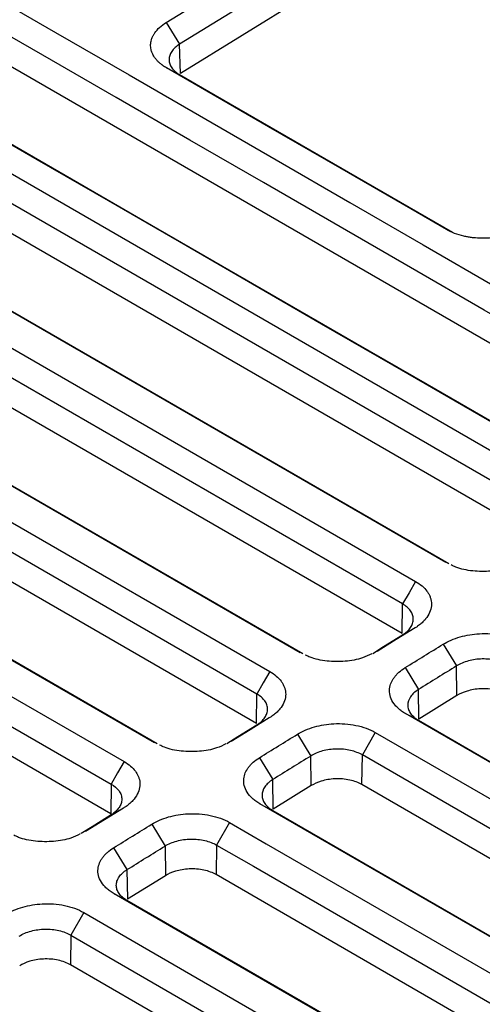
# Model space of a CAD drawing. Header units: millimetres. Extents: x -1111 to 1147, y -743 to 1146.
# Tile 200 of 203: x 988 to 1014, y 1015 to 1070. Entities that reach past the tile are written whole.
import ezdxf

# ---------------------------------------------------------------- set-up
doc = ezdxf.new("R2010")
doc.units = ezdxf.units.MM

msp = doc.modelspace()

# ---------------------------------------------------------------- linework, layer by layer
at = {"color": 7, "linetype": 'Continuous', "lineweight": 25}
for p, q in [((1032.455, 1041.257), (950.429, 1088.61)), ((950.467, 1082.635), (1018.349, 1043.448)), ((1017.63, 1042.188), (949.748, 1081.375)), ((1017.605, 1040.537), (949.723, 1079.725)), ((1011.912, 1039.473), (944.029, 1078.66)), ((944.748, 1078.288), (1012.066, 1039.426)), ((942.335, 1077.614), (1010.217, 1038.427)), ((1009.498, 1037.167), (941.616, 1076.354)), ((1009.473, 1035.516), (941.591, 1074.704)), ((1003.78, 1034.452), (935.898, 1073.639)), ((936.617, 1073.266), (1003.934, 1034.405)), ((1007.706, 1073.286), (997.099, 1066.737)), ((934.203, 1072.593), (1002.085, 1033.405)), ((1001.366, 1032.146), (933.484, 1071.333)), ((1001.342, 1030.495), (933.459, 1069.683)), ((996.305, 1069.587), (997.049, 1068.37)), ((995.648, 1029.431), (927.766, 1068.618)), ((928.485, 1068.245), (995.802, 1029.384)), ((997.099, 1066.737), (997.049, 1068.37)), ((926.071, 1067.572), (993.954, 1028.384)), ((996.331, 1067.053), (997.05, 1066.68)), ((925.352, 1066.312), (993.235, 1027.125)), ((993.21, 1025.474), (925.328, 1064.662)), ((1009.473, 1035.516), (1009.498, 1037.167)), ((1010.193, 1035.833), (1009.498, 1035.447)), ((1011.76, 1034.928), (1012.504, 1033.711)), ((1009.639, 1033.618), (1010.383, 1032.401)), ((1012.529, 1032.063), (1012.504, 1033.711)), ((1001.342, 1030.495), (1001.366, 1032.146)), ((1010.408, 1030.753), (1010.383, 1032.401)), ((1012.529, 1032.063), (1010.408, 1030.753)), ((1026.79, 1021.169), (1009.664, 1031.055)), ((1002.061, 1030.812), (1001.366, 1030.425)), ((1010.383, 1030.682), (1026.947, 1021.12)), ((1003.629, 1029.907), (1004.373, 1028.69)), ((1007.969, 1030.009), (1007.25, 1028.749)), ((1007.969, 1030.009), (1025.305, 1020.001)), ((1004.397, 1027.042), (1004.373, 1028.69)), ((1007.226, 1027.098), (1007.25, 1028.749)), ((1024.586, 1018.741), (1007.25, 1028.749)), ((1001.507, 1028.597), (1002.251, 1027.38)), ((993.235, 1027.125), (993.21, 1025.474)), ((1002.276, 1025.732), (1002.251, 1027.38)), ((1004.397, 1027.042), (1002.276, 1025.732)), ((1024.561, 1017.091), (1007.226, 1027.098)), ((1018.942, 1015.984), (1001.532, 1026.034)), ((993.93, 1025.791), (993.235, 1025.404)), ((1002.251, 1025.661), (1019.099, 1015.935)), ((995.497, 1024.886), (996.241, 1023.669)), ((999.838, 1024.988), (999.119, 1023.728)), ((993.375, 1023.576), (994.12, 1022.359)), ((996.241, 1023.669), (996.266, 1022.021)), ((999.119, 1023.728), (999.094, 1022.077)), ((994.12, 1022.359), (994.144, 1020.711)), ((996.266, 1022.021), (994.144, 1020.711)), ((1016.713, 1011.906), (999.094, 1022.077)), ((1011.094, 1010.799), (993.4, 1021.013)), ((1011.251, 1010.75), (994.12, 1020.64)), ((991.706, 1019.967), (990.987, 1018.707)), ((991.706, 1019.967), (1009.609, 1009.631)), ((990.987, 1018.707), (990.962, 1017.056)), ((990.987, 1018.707), (1008.89, 1008.371)), ((1008.866, 1006.721), (990.962, 1017.056))]:
    msp.add_line(p, q, dxfattribs=at)
at = {"color": 7, "linetype": 'Continuous', "lineweight": 25, "flags": 128}
for points in [[(951.148, 1091.535), (953.2, 1090.35), (961.407, 1085.613), (965.51, 1083.244), (969.613, 1080.875), (973.717, 1078.506), (981.924, 1073.769), (986.027, 1071.4), (990.13, 1069.031), (994.234, 1066.662), (1002.441, 1061.924), (1006.544, 1059.555), (1010.647, 1057.187), (1014.751, 1054.818), (1022.958, 1050.08), (1027.061, 1047.711), (1033.224, 1044.153)], [(1032.505, 1042.894), (1030.453, 1044.078), (1022.246, 1048.816), (1018.143, 1051.185), (1014.04, 1053.553), (1009.936, 1055.922), (1001.729, 1060.66), (997.626, 1063.029), (993.523, 1065.398), (989.419, 1067.766), (981.212, 1072.504), (977.109, 1074.873), (973.006, 1077.242), (968.902, 1079.611), (952.488, 1089.086), (950.429, 1090.275)], [(1026.785, 1040.18), (1024.802, 1041.324), (1016.872, 1045.902), (1012.907, 1048.191), (1008.942, 1050.48), (1004.976, 1052.77), (997.046, 1057.348), (993.081, 1059.637), (989.116, 1061.926), (981.185, 1066.504), (977.22, 1068.793), (973.255, 1071.082), (965.325, 1075.66), (961.359, 1077.949), (957.394, 1080.238), (953.429, 1082.527), (944.713, 1087.559)], [(945.432, 1087.186), (947.414, 1086.042), (955.345, 1081.464), (959.31, 1079.175), (963.275, 1076.885), (967.24, 1074.596), (975.171, 1070.018), (979.136, 1067.729), (983.101, 1065.44), (991.031, 1060.862), (994.996, 1058.573), (998.962, 1056.284), (1006.892, 1051.706), (1010.857, 1049.417), (1014.822, 1047.128), (1018.788, 1044.839), (1027.125, 1040.026)], [(1007.706, 1074.95), (1005.688, 1073.704), (1001.369, 1071.037), (997.049, 1068.37)], [(1011.936, 1058.045), (1009.953, 1059.19), (1005.988, 1061.479), (1002.023, 1063.768), (996.331, 1067.053)], [(997.05, 1066.68), (999.033, 1065.536), (1002.998, 1063.247), (1006.963, 1060.958), (1012.276, 1057.891)], [(1010.217, 1038.427), (1009.858, 1037.797), (1009.498, 1037.167)], [(1010.193, 1035.833), (1009.132, 1035.178), (1008.072, 1034.523)], [(1007.827, 1034.415), (1008.437, 1034.792), (1009.498, 1035.447)], [(1002.085, 1033.405), (1001.726, 1032.776), (1001.366, 1032.146)], [(1009.664, 1031.055), (1010.023, 1030.869), (1010.383, 1030.682)], [(999.695, 1029.394), (1000.306, 1029.771), (1001.366, 1030.425)], [(1002.061, 1030.812), (1001.001, 1030.157), (999.94, 1029.502)], [(993.954, 1028.384), (993.594, 1027.754), (993.235, 1027.125)], [(1001.532, 1026.034), (1001.892, 1025.848), (1002.251, 1025.661)], [(993.235, 1025.404), (992.174, 1024.749), (991.564, 1024.372)], [(993.93, 1025.791), (992.869, 1025.136), (991.808, 1024.481)], [(999.838, 1024.988), (1001.889, 1023.803), (1010.096, 1019.066), (1017.457, 1014.816)], [(999.119, 1023.728), (1001.17, 1022.543), (1009.377, 1017.806), (1016.738, 1013.556)], [(993.4, 1021.013), (993.76, 1020.826), (994.12, 1020.64)]]:
    msp.add_lwpolyline(points, dxfattribs=at)
at = {"color": 7, "linetype": 'Continuous', "lineweight": 25}
for points in [[(996.305, 1069.587), (999.857, 1071.781), (1003.41, 1073.974), (1006.962, 1076.167)], [(1009.639, 1033.618), (1010.346, 1034.055), (1011.053, 1034.492), (1011.76, 1034.928)], [(1012.504, 1033.711), (1011.797, 1033.275), (1011.09, 1032.838), (1010.383, 1032.401)], [(1001.507, 1028.597), (1002.214, 1029.034), (1002.921, 1029.47), (1003.629, 1029.907)], [(1004.373, 1028.69), (1003.665, 1028.253), (1002.958, 1027.816), (1002.251, 1027.38)], [(993.375, 1023.576), (994.082, 1024.013), (994.79, 1024.449), (995.497, 1024.886)], [(1000.045, 999.902), (985.262, 1001.589), (956.637, 1007.488), (932.165, 1017.981), (921.449, 1024.167)], [(994.12, 1022.359), (994.827, 1022.795), (995.534, 1023.232), (996.241, 1023.669)]]:
    msp.add_open_spline(points, degree=3, dxfattribs=at)
for points, knots in [([(879.171, 1070.4), (880.835, 1066.008), (883.004, 1061.749), (888.309, 1053.488), (891.445, 1049.486), (895.983, 1044.647), (896.921, 1043.687), (898.861, 1041.784), (899.864, 1040.84), (902.947, 1038.051), (905.104, 1036.247), (911.871, 1031), (916.777, 1027.719), (924.726, 1023.124), (927.474, 1021.646), (931.747, 1019.513), (933.197, 1018.816), (936.148, 1017.45), (937.644, 1016.783), (945.196, 1013.543), (951.497, 1011.234), (964.611, 1007.179), (971.424, 1005.433), (980.265, 1003.604), (982.051, 1003.256), (985.644, 1002.598), (987.45, 1002.289), (992.894, 1001.419), (996.561, 1000.917), (1000.266, 1000.494)], [0, 0, 0, 0, 0.125, 0.125, 0.25, 0.25, 0.28125, 0.28125, 0.3125, 0.3125, 0.375, 0.375, 0.5, 0.5, 0.5625, 0.5625, 0.59375, 0.59375, 0.625, 0.625, 0.75, 0.75, 0.875, 0.875, 0.90625, 0.90625, 0.9375, 0.9375, 1, 1, 1, 1]), ([(996.331, 1067.053), (996.293, 1067.076), (996.216, 1067.122), (996.121, 1067.188), (996.018, 1067.264), (995.934, 1067.335), (995.838, 1067.427), (995.769, 1067.503), (995.691, 1067.6), (995.622, 1067.699), (995.565, 1067.802), (995.523, 1067.896), (995.491, 1067.982), (995.449, 1068.136), (995.429, 1068.35), (995.461, 1068.553), (995.511, 1068.709), (995.547, 1068.797), (995.604, 1068.905), (995.71, 1069.076), (995.927, 1069.322), (996.17, 1069.503), (996.305, 1069.587)], [2, 2, 2, 2, 2.115161, 2.232921, 2.310981, 2.466186, 2.543411, 2.697283, 2.774013, 2.927234, 3.080396, 3.157049, 3.273461, 3.392425, 3.709526, 4.026728, 4.106097, 4.26462, 4.343781, 4.502078, 4.899371, 5.303035, 5.303035, 5.303035, 5.303035]), ([(997.049, 1068.37), (996.863, 1068.253), (996.718, 1068.12), (996.516, 1067.825), (996.464, 1067.671), (996.464, 1067.436), (996.477, 1067.359), (996.528, 1067.208), (996.566, 1067.133), (996.666, 1066.991), (996.728, 1066.923), (996.873, 1066.796), (996.957, 1066.735), (997.05, 1066.68)], [0, 0, 0, 0, 0.25, 0.25, 0.5, 0.5, 0.625, 0.625, 0.75, 0.75, 0.875, 0.875, 1, 1, 1, 1]), ([(1016.179, 1058.115), (1016.127, 1058.083), (1015.968, 1057.992), (1015.735, 1057.884), (1015.426, 1057.77), (1015.101, 1057.677), (1014.754, 1057.611), (1014.39, 1057.567), (1014.013, 1057.548), (1013.674, 1057.561), (1013.415, 1057.585), (1013.232, 1057.609), (1013.054, 1057.641), (1012.766, 1057.704), (1012.383, 1057.819), (1012.076, 1057.964), (1011.936, 1058.045)], [2, 2, 2, 2, 2.153367, 2.456306, 2.606443, 2.90527, 3.20398, 3.36266, 3.679778, 3.996864, 4.076189, 4.23462, 4.392828, 4.471951, 4.88519, 5.302523, 5.302523, 5.302523, 5.302523]), ([(1015.905, 1039.412), (1015.738, 1039.329), (1015.307, 1039.116), (1014.418, 1038.966), (1013.403, 1038.978), (1012.635, 1039.132), (1012.288, 1039.3), (1012.201, 1039.342)], [0, 0, 0, 0, 0.158557, 0.40871, 0.661149, 0.915241, 1, 1, 1, 1]), ([(1010.217, 1038.427), (1010.351, 1038.349), (1010.593, 1038.179), (1010.799, 1037.96), (1010.922, 1037.781), (1010.98, 1037.678), (1011.037, 1037.548), (1011.097, 1037.355), (1011.12, 1037.058), (1011.025, 1036.69), (1010.839, 1036.389), (1010.656, 1036.191), (1010.507, 1036.055), (1010.363, 1035.943), (1010.242, 1035.863), (1010.193, 1035.833)], [2, 2, 2, 2, 2.391998, 2.782203, 2.878076, 3.067866, 3.161905, 3.34852, 3.75212, 4.187221, 4.62408, 4.844968, 4.956328, 5.181294, 5.323885, 5.323885, 5.323885, 5.323885]), ([(1009.498, 1035.447), (1009.688, 1035.568), (1009.836, 1035.705), (1009.99, 1035.931), (1010.029, 1036.008), (1010.081, 1036.164), (1010.094, 1036.245), (1010.094, 1036.403), (1010.082, 1036.481), (1010.03, 1036.635), (1009.991, 1036.711), (1009.839, 1036.925), (1009.688, 1037.057), (1009.498, 1037.167)], [0, 0, 0, 0, 0.25, 0.25, 0.375, 0.375, 0.5, 0.5, 0.625, 0.625, 0.75, 0.75, 1, 1, 1, 1]), ([(1011.76, 1034.928), (1011.895, 1035.011), (1012.192, 1035.165), (1012.693, 1035.342), (1013.23, 1035.461), (1013.809, 1035.523), (1014.417, 1035.518), (1015.034, 1035.434), (1015.61, 1035.274), (1015.947, 1035.119), (1016.101, 1035.03)], [2, 2, 2, 2, 2.394718, 2.794207, 3.182794, 3.563019, 3.999066, 4.434324, 4.874056, 5.323466, 5.323466, 5.323466, 5.323466]), ([(1007.773, 1034.391), (1007.606, 1034.308), (1007.175, 1034.095), (1006.287, 1033.944), (1005.271, 1033.957), (1004.503, 1034.111), (1004.156, 1034.279), (1004.069, 1034.321)], [0, 0, 0, 0, 0.158557, 0.40871, 0.661149, 0.915241, 1, 1, 1, 1]), ([(1009.664, 1031.055), (1009.625, 1031.078), (1009.511, 1031.147), (1009.339, 1031.271), (1009.19, 1031.406), (1009.008, 1031.605), (1008.836, 1031.877), (1008.744, 1032.251), (1008.78, 1032.605), (1008.893, 1032.877), (1009.008, 1033.053), (1009.104, 1033.175), (1009.192, 1033.27), (1009.365, 1033.432), (1009.511, 1033.539), (1009.639, 1033.618)], [1.999996, 1.999996, 1.999996, 1.999996, 2.115669, 2.346205, 2.57629, 2.691388, 3.152809, 3.605596, 4.01671, 4.391266, 4.578573, 4.672382, 4.860504, 4.954915, 5.335763, 5.335763, 5.335763, 5.335763]), ([(1015.382, 1033.77), (1015.192, 1033.88), (1014.966, 1033.966), (1014.598, 1034.051), (1014.468, 1034.073), (1014.207, 1034.099), (1014.076, 1034.105), (1013.809, 1034.1), (1013.675, 1034.09), (1013.415, 1034.054), (1013.288, 1034.028), (1012.917, 1033.928), (1012.694, 1033.832), (1012.504, 1033.711)], [0, 0, 0, 0, 0.25, 0.25, 0.375, 0.375, 0.5, 0.5, 0.625, 0.625, 0.75, 0.75, 1, 1, 1, 1]), ([(1002.085, 1033.405), (1002.219, 1033.328), (1002.462, 1033.158), (1002.667, 1032.939), (1002.791, 1032.76), (1002.848, 1032.657), (1002.905, 1032.527), (1002.966, 1032.334), (1002.988, 1032.037), (1002.893, 1031.669), (1002.707, 1031.368), (1002.524, 1031.17), (1002.375, 1031.034), (1002.231, 1030.922), (1002.11, 1030.842), (1002.061, 1030.812)], [2, 2, 2, 2, 2.391998, 2.782203, 2.878076, 3.067866, 3.161905, 3.34852, 3.75212, 4.187221, 4.62408, 4.844968, 4.956328, 5.181294, 5.323885, 5.323885, 5.323885, 5.323885]), ([(1001.366, 1030.425), (1001.556, 1030.546), (1001.704, 1030.684), (1001.858, 1030.91), (1001.897, 1030.987), (1001.949, 1031.143), (1001.962, 1031.223), (1001.963, 1031.382), (1001.95, 1031.46), (1001.898, 1031.614), (1001.859, 1031.69), (1001.707, 1031.904), (1001.557, 1032.036), (1001.366, 1032.146)], [0, 0, 0, 0, 0.25, 0.25, 0.375, 0.375, 0.5, 0.5, 0.625, 0.625, 0.75, 0.75, 1, 1, 1, 1]), ([(1010.383, 1032.401), (1010.193, 1032.28), (1010.043, 1032.14), (1009.841, 1031.842), (1009.787, 1031.681), (1009.787, 1031.445), (1009.8, 1031.366), (1009.852, 1031.212), (1009.891, 1031.137), (1009.992, 1030.994), (1010.056, 1030.925), (1010.204, 1030.796), (1010.288, 1030.737), (1010.383, 1030.682)], [0, 0, 0, 0, 0.25, 0.25, 0.5, 0.5, 0.625, 0.625, 0.75, 0.75, 0.875, 0.875, 1, 1, 1, 1]), ([(1015.357, 1032.119), (1015.172, 1032.227), (1014.937, 1032.317), (1014.414, 1032.429), (1014.128, 1032.451), (1013.578, 1032.425), (1013.316, 1032.378), (1012.867, 1032.242), (1012.678, 1032.155), (1012.529, 1032.063)], [0, 0, 0, 0, 0.25, 0.25, 0.5, 0.5, 0.75, 0.75, 1, 1, 1, 1]), ([(1003.629, 1029.907), (1003.763, 1029.99), (1004.06, 1030.144), (1004.561, 1030.321), (1005.099, 1030.44), (1005.677, 1030.502), (1006.285, 1030.497), (1006.902, 1030.413), (1007.478, 1030.253), (1007.816, 1030.097), (1007.969, 1030.009)], [2, 2, 2, 2, 2.394718, 2.794204, 3.182788, 3.563011, 3.999057, 4.434313, 4.874043, 5.323451, 5.323451, 5.323451, 5.323451]), ([(999.641, 1029.37), (999.474, 1029.287), (999.044, 1029.074), (998.155, 1028.923), (997.14, 1028.936), (996.372, 1029.09), (996.024, 1029.258), (995.937, 1029.3)], [0, 0, 0, 0, 0.158557, 0.40871, 0.661149, 0.915241, 1, 1, 1, 1]), ([(1007.25, 1028.749), (1007.06, 1028.859), (1006.834, 1028.945), (1006.466, 1029.03), (1006.337, 1029.052), (1006.076, 1029.078), (1005.944, 1029.084), (1005.678, 1029.079), (1005.543, 1029.069), (1005.283, 1029.033), (1005.156, 1029.007), (1004.785, 1028.907), (1004.562, 1028.811), (1004.373, 1028.69)], [0, 0, 0, 0, 0.25, 0.25, 0.375, 0.375, 0.5, 0.5, 0.625, 0.625, 0.75, 0.75, 1, 1, 1, 1]), ([(993.954, 1028.384), (994.088, 1028.307), (994.33, 1028.137), (994.536, 1027.918), (994.659, 1027.739), (994.716, 1027.636), (994.773, 1027.506), (994.834, 1027.313), (994.856, 1027.016), (994.761, 1026.648), (994.575, 1026.347), (994.393, 1026.149), (994.243, 1026.012), (994.1, 1025.901), (993.978, 1025.821), (993.93, 1025.791)], [2, 2, 2, 2, 2.391998, 2.782203, 2.878076, 3.067866, 3.161905, 3.34852, 3.75212, 4.187221, 4.62408, 4.844968, 4.956328, 5.181294, 5.323885, 5.323885, 5.323885, 5.323885]), ([(1001.532, 1026.034), (1001.493, 1026.056), (1001.38, 1026.126), (1001.207, 1026.25), (1001.058, 1026.385), (1000.877, 1026.584), (1000.704, 1026.856), (1000.613, 1027.23), (1000.648, 1027.584), (1000.761, 1027.856), (1000.876, 1028.032), (1000.973, 1028.154), (1001.061, 1028.249), (1001.234, 1028.411), (1001.379, 1028.518), (1001.507, 1028.597)], [1.999996, 1.999996, 1.999996, 1.999996, 2.115668, 2.346202, 2.576285, 2.691383, 3.152806, 3.605589, 4.016691, 4.391236, 4.578542, 4.67235, 4.86047, 4.954881, 5.335727, 5.335727, 5.335727, 5.335727]), ([(993.235, 1027.125), (993.425, 1027.015), (993.573, 1026.886), (993.727, 1026.669), (993.765, 1026.595), (993.817, 1026.442), (993.831, 1026.362), (993.831, 1026.204), (993.818, 1026.125), (993.766, 1025.968), (993.727, 1025.89), (993.575, 1025.666), (993.425, 1025.525), (993.235, 1025.404)], [0, 0, 0, 0, 0.25, 0.25, 0.375, 0.375, 0.5, 0.5, 0.625, 0.625, 0.75, 0.75, 1, 1, 1, 1]), ([(1002.251, 1027.38), (1002.062, 1027.259), (1001.911, 1027.119), (1001.709, 1026.821), (1001.655, 1026.66), (1001.655, 1026.424), (1001.669, 1026.345), (1001.721, 1026.191), (1001.759, 1026.116), (1001.861, 1025.973), (1001.924, 1025.904), (1002.072, 1025.775), (1002.156, 1025.716), (1002.251, 1025.661)], [0, 0, 0, 0, 0.25, 0.25, 0.5, 0.5, 0.625, 0.625, 0.75, 0.75, 0.875, 0.875, 1, 1, 1, 1]), ([(1007.226, 1027.098), (1007.04, 1027.206), (1006.805, 1027.295), (1006.283, 1027.408), (1005.996, 1027.43), (1005.446, 1027.404), (1005.184, 1027.357), (1004.735, 1027.221), (1004.547, 1027.134), (1004.397, 1027.042)], [0, 0, 0, 0, 0.25, 0.25, 0.5, 0.5, 0.75, 0.75, 1, 1, 1, 1]), ([(995.497, 1024.886), (995.632, 1024.969), (995.928, 1025.123), (996.429, 1025.3), (996.967, 1025.419), (997.546, 1025.481), (998.154, 1025.476), (998.77, 1025.392), (999.347, 1025.232), (999.684, 1025.076), (999.838, 1024.988)], [2, 2, 2, 2, 2.394719, 2.794207, 3.182786, 3.563005, 3.999051, 4.434311, 4.874041, 5.32345, 5.32345, 5.32345, 5.32345]), ([(991.509, 1024.348), (991.342, 1024.266), (990.912, 1024.053), (990.023, 1023.902), (989.008, 1023.915), (988.24, 1024.069), (987.893, 1024.236), (987.806, 1024.278)], [0, 0, 0, 0, 0.158557, 0.40871, 0.661149, 0.915241, 1, 1, 1, 1]), ([(996.241, 1023.669), (996.431, 1023.79), (996.652, 1023.885), (997.023, 1023.986), (997.15, 1024.012), (997.41, 1024.048), (997.545, 1024.058), (997.811, 1024.063), (997.943, 1024.057), (998.205, 1024.031), (998.334, 1024.009), (998.702, 1023.924), (998.929, 1023.838), (999.119, 1023.728)], [0, 0, 0, 0, 0.25, 0.25, 0.375, 0.375, 0.5, 0.5, 0.625, 0.625, 0.75, 0.75, 1, 1, 1, 1]), ([(993.4, 1021.013), (993.362, 1021.035), (993.248, 1021.105), (993.075, 1021.229), (992.927, 1021.364), (992.745, 1021.563), (992.572, 1021.835), (992.481, 1022.209), (992.516, 1022.563), (992.629, 1022.835), (992.745, 1023.011), (992.841, 1023.133), (992.929, 1023.228), (993.102, 1023.39), (993.247, 1023.497), (993.375, 1023.576)], [1.999996, 1.999996, 1.999996, 1.999996, 2.115665, 2.346193, 2.57627, 2.691365, 3.152781, 3.60556, 4.016658, 4.391201, 4.578505, 4.672311, 4.860429, 4.954838, 5.335674, 5.335674, 5.335674, 5.335674]), ([(994.12, 1020.64), (994.024, 1020.695), (993.94, 1020.754), (993.793, 1020.882), (993.73, 1020.951), (993.628, 1021.095), (993.589, 1021.169), (993.537, 1021.322), (993.524, 1021.402), (993.524, 1021.561), (993.537, 1021.64), (993.588, 1021.796), (993.627, 1021.874), (993.729, 1022.024), (993.792, 1022.096), (993.939, 1022.233), (994.025, 1022.299), (994.12, 1022.359)], [0, 0, 0, 0, 0.125, 0.125, 0.25, 0.25, 0.375, 0.375, 0.5, 0.5, 0.625, 0.625, 0.75, 0.75, 0.875, 0.875, 1, 1, 1, 1]), ([(999.094, 1022.077), (998.908, 1022.185), (998.673, 1022.274), (998.151, 1022.387), (997.864, 1022.409), (997.315, 1022.383), (997.053, 1022.336), (996.603, 1022.2), (996.415, 1022.113), (996.266, 1022.021)], [0, 0, 0, 0, 0.25, 0.25, 0.5, 0.5, 0.75, 0.75, 1, 1, 1, 1]), ([(987.365, 1019.865), (987.5, 1019.948), (987.796, 1020.102), (988.298, 1020.279), (988.835, 1020.398), (989.414, 1020.46), (990.022, 1020.455), (990.639, 1020.371), (991.215, 1020.211), (991.552, 1020.055), (991.706, 1019.967)], [2, 2, 2, 2, 2.394719, 2.794208, 3.182791, 3.563009, 3.999052, 4.434312, 4.874046, 5.323454, 5.323454, 5.323454, 5.323454]), ([(988.109, 1018.648), (988.299, 1018.769), (988.521, 1018.864), (988.891, 1018.965), (989.018, 1018.99), (989.278, 1019.027), (989.413, 1019.037), (989.679, 1019.042), (989.811, 1019.036), (990.073, 1019.009), (990.202, 1018.988), (990.57, 1018.903), (990.797, 1018.816), (990.987, 1018.707)], [0, 0, 0, 0, 0.25, 0.25, 0.375, 0.375, 0.5, 0.5, 0.625, 0.625, 0.75, 0.75, 1, 1, 1, 1]), ([(990.962, 1017.056), (990.776, 1017.164), (990.542, 1017.253), (990.019, 1017.366), (989.733, 1017.388), (989.183, 1017.362), (988.921, 1017.315), (988.471, 1017.179), (988.283, 1017.092), (988.134, 1016.999)], [0, 0, 0, 0, 0.25, 0.25, 0.5, 0.5, 0.75, 0.75, 1, 1, 1, 1])]:
    msp.add_open_spline(points, degree=3, knots=knots, dxfattribs=at)

doc.saveas('drawing.dxf')
